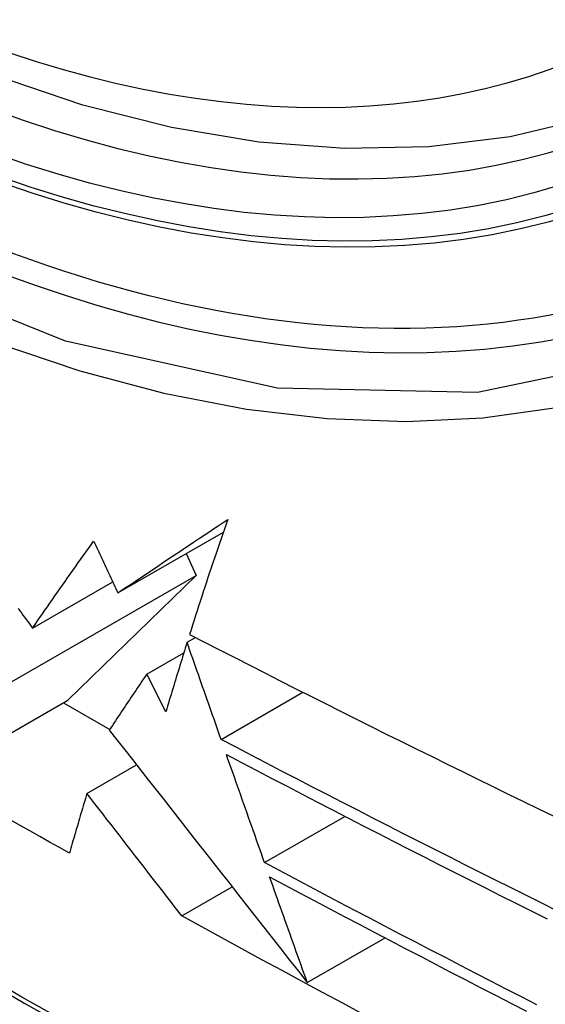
# Model space of a CAD drawing. Header units: inches. Extents: x 290.3 to 341.8, y 108 to 162.
# Tile 23 of 49: x 291.1855 to 291.2738, y 148.3113 to 148.4769. Entities that reach past the tile are written whole.
import ezdxf

# ---------------------------------------------------------------- set-up
doc = ezdxf.new("R2010")
doc.units = ezdxf.units.IN
doc.header["$MEASUREMENT"] = 0
doc.layers.add('Visible Edges(ANSI)', color=7, linetype='Continuous', lineweight=25)
doc.layers.add('Visible Tangent Edges(ANSI)', color=7, linetype='Continuous', lineweight=25)

msp = doc.modelspace()

# ---------------------------------------------------------------- linework, layer by layer
at = {"layer": 'Visible Edges(ANSI)'}
for p, q in [((291.20197, 148.38046), (291.21969, 148.39067)), ((291.21347, 148.38709), (291.21512, 148.38339)), ((291.18331, 148.36507), (291.21512, 148.38339)), ((291.18764, 148.37455), (291.2011, 148.38231)), ((291.21512, 148.38339), (291.19355, 148.36243)), ((291.2136, 148.37216), (291.21501, 148.37297)), ((291.20682, 148.36679), (291.21305, 148.37037)), ((291.21004, 148.36046), (291.20682, 148.36679)), ((291.21931, 148.35583), (291.23306, 148.36375)), ((291.17169, 148.34983), (291.19355, 148.36243)), ((291.19281, 148.362), (291.20061, 148.35751)), ((291.19676, 148.34674), (291.2051, 148.35155)), ((291.22662, 148.3351), (291.24013, 148.34288)), ((291.21269, 148.32617), (291.22116, 148.33105)), ((291.2338, 148.31492), (291.24686, 148.32244))]:
    msp.add_line(p, q, dxfattribs=at)
at = {"layer": 'Visible Edges(ANSI)', "flags": 128}
for points in [[(291.30548, 148.47076), (291.2936, 148.46483), (291.28104, 148.4603), (291.26787, 148.45717), (291.2542, 148.45546), (291.24011, 148.45517), (291.22568, 148.45626), (291.21098, 148.45872), (291.19606, 148.4625), (291.18101, 148.46757), (291.16586, 148.47391), (291.1507, 148.48147), (291.13556, 148.49021), (291.12052, 148.50008), (291.10563, 148.51103), (291.09096, 148.52303), (291.07656, 148.536), (291.0625, 148.5499), (291.04883, 148.56465)], [(291.20197, 148.38046), (291.2027, 148.38096), (291.20344, 148.38146), (291.20418, 148.38195), (291.20493, 148.38245), (291.20567, 148.38296), (291.20642, 148.38346), (291.20718, 148.38396), (291.20793, 148.38447), (291.20869, 148.38498), (291.20945, 148.38549), (291.21022, 148.386), (291.21098, 148.38652), (291.21176, 148.38703), (291.21253, 148.38755), (291.21331, 148.38807), (291.21409, 148.38859), (291.21487, 148.38911), (291.21566, 148.38964), (291.21645, 148.39016), (291.21724, 148.39069), (291.21804, 148.39122), (291.21884, 148.39176), (291.21964, 148.39229), (291.22044, 148.39283)], [(291.22044, 148.39283), (291.22016, 148.39201), (291.21987, 148.39119), (291.21959, 148.39037), (291.21931, 148.38955), (291.21903, 148.38874), (291.21875, 148.38792), (291.21847, 148.38711), (291.2182, 148.3863), (291.21792, 148.38549), (291.21765, 148.38468), (291.21738, 148.38387), (291.21711, 148.38306), (291.21685, 148.38225), (291.21658, 148.38145), (291.21632, 148.38064), (291.21606, 148.37984), (291.2158, 148.37904), (291.21554, 148.37824), (291.21528, 148.37744), (291.21502, 148.37665), (291.21477, 148.37585), (291.21452, 148.37506), (291.21427, 148.37427), (291.21402, 148.37348)], [(291.18764, 148.37455), (291.18805, 148.37514), (291.18846, 148.37574), (291.18887, 148.37634), (291.18929, 148.37694), (291.18971, 148.37754), (291.19012, 148.37814), (291.19055, 148.37874), (291.19097, 148.37935), (291.19139, 148.37995), (291.19182, 148.38056), (291.19224, 148.38117), (291.19267, 148.38178), (291.1931, 148.38239), (291.19353, 148.383), (291.19396, 148.38361), (291.19439, 148.38422), (291.19483, 148.38484), (291.19526, 148.38545), (291.1957, 148.38607), (291.19614, 148.38668), (291.19658, 148.3873), (291.19702, 148.38791), (291.19746, 148.38853), (291.1979, 148.38915)], [(291.1979, 148.38915), (291.19807, 148.38879), (291.19824, 148.38843), (291.19841, 148.38806), (291.19858, 148.3877), (291.19875, 148.38734), (291.19892, 148.38698), (291.19909, 148.38662), (291.19926, 148.38625), (291.19943, 148.38589), (291.1996, 148.38553), (291.19977, 148.38517), (291.19993, 148.38481), (291.2001, 148.38444), (291.20027, 148.38408), (291.20044, 148.38372), (291.20061, 148.38336), (291.20078, 148.383), (291.20095, 148.38263), (291.20112, 148.38227), (291.20129, 148.38191), (291.20146, 148.38155), (291.20163, 148.38119), (291.2018, 148.38083), (291.20197, 148.38046)], [(291.1852, 148.37782), (291.18548, 148.37746), (291.18575, 148.37709), (291.18602, 148.37673), (291.18629, 148.37636), (291.18656, 148.376), (291.18683, 148.37563), (291.1871, 148.37527), (291.18737, 148.37491), (291.18764, 148.37455)], [(291.2136, 148.37216), (291.21345, 148.37167), (291.2133, 148.37118), (291.21314, 148.37069), (291.21299, 148.3702), (291.21284, 148.36971), (291.21269, 148.36922), (291.21254, 148.36873), (291.21239, 148.36824), (291.21224, 148.36775), (291.21209, 148.36726), (291.21194, 148.36677), (291.21179, 148.36628), (291.21164, 148.3658), (291.21149, 148.36531), (291.21135, 148.36482), (291.2112, 148.36434), (291.21105, 148.36385), (291.21091, 148.36337), (291.21076, 148.36288), (291.21061, 148.3624), (291.21047, 148.36191), (291.21032, 148.36143), (291.21018, 148.36095), (291.21004, 148.36046)], [(291.21931, 148.35583), (291.21907, 148.35651), (291.21883, 148.35718), (291.21859, 148.35786), (291.21836, 148.35854), (291.21812, 148.35922), (291.21788, 148.3599), (291.21764, 148.36058), (291.2174, 148.36126), (291.21717, 148.36194), (291.21693, 148.36262), (291.21669, 148.3633), (291.21645, 148.36398), (291.21621, 148.36466), (291.21598, 148.36535), (291.21574, 148.36603), (291.2155, 148.36671), (291.21526, 148.36739), (291.21503, 148.36807), (291.21479, 148.36875), (291.21455, 148.36943), (291.21431, 148.37011), (291.21408, 148.37079), (291.21384, 148.37148), (291.2136, 148.37216)], [(291.21402, 148.37348), (291.21654, 148.37218), (291.21907, 148.37088), (291.2216, 148.36958), (291.22413, 148.36829), (291.22667, 148.36699), (291.22921, 148.3657), (291.23175, 148.36441), (291.2343, 148.36313), (291.23685, 148.36184), (291.2394, 148.36056), (291.24196, 148.35928), (291.24451, 148.358), (291.24707, 148.35673), (291.24963, 148.35546), (291.25219, 148.35419), (291.25475, 148.35293), (291.25731, 148.35166), (291.25987, 148.3504), (291.26243, 148.34915), (291.26499, 148.34789), (291.26755, 148.34664), (291.27011, 148.3454), (291.27267, 148.34415), (291.27522, 148.34291)], [(291.20682, 148.36679), (291.20655, 148.36639), (291.20629, 148.366), (291.20602, 148.3656), (291.20575, 148.36521), (291.20549, 148.36482), (291.20522, 148.36442), (291.20496, 148.36403), (291.2047, 148.36363), (291.20443, 148.36324), (291.20417, 148.36285), (291.20391, 148.36246), (291.20364, 148.36206), (291.20338, 148.36167), (291.20312, 148.36128), (291.20286, 148.36089), (291.2026, 148.3605), (291.20234, 148.36011), (291.20208, 148.35972), (291.20182, 148.35933), (291.20156, 148.35894), (291.2013, 148.35855), (291.20105, 148.35816), (291.20079, 148.35777), (291.20053, 148.35739)], [(291.20053, 148.35739), (291.20182, 148.35574), (291.20312, 148.35408), (291.20442, 148.35242), (291.20574, 148.35074), (291.20706, 148.34905), (291.20839, 148.34736), (291.20972, 148.34565), (291.21107, 148.34394), (291.21242, 148.34221), (291.21378, 148.34047), (291.21515, 148.33873), (291.21653, 148.33697), (291.21791, 148.3352), (291.21931, 148.33341), (291.22072, 148.33162), (291.22213, 148.32981), (291.22355, 148.328), (291.22499, 148.32617), (291.22643, 148.32432), (291.22788, 148.32247), (291.22935, 148.3206), (291.23082, 148.31872), (291.2323, 148.31683), (291.2338, 148.31492)], [(291.27581, 148.32696), (291.27321, 148.32826), (291.27062, 148.32955), (291.26803, 148.33085), (291.26544, 148.33215), (291.26285, 148.33345), (291.26027, 148.33475), (291.25769, 148.33605), (291.25511, 148.33735), (291.25253, 148.33866), (291.24996, 148.33997), (291.24739, 148.34128), (291.24482, 148.34259), (291.24226, 148.3439), (291.2397, 148.34522), (291.23714, 148.34654), (291.23458, 148.34786), (291.23203, 148.34918), (291.22948, 148.3505), (291.22693, 148.35183), (291.22439, 148.35316), (291.22185, 148.35449), (291.21931, 148.35583)], [(291.22662, 148.3351), (291.22635, 148.33586), (291.22608, 148.33661), (291.22582, 148.33737), (291.22555, 148.33812), (291.22528, 148.33888), (291.22501, 148.33964), (291.22475, 148.34039), (291.22448, 148.34115), (291.22421, 148.34191), (291.22394, 148.34267), (291.22368, 148.34342), (291.22341, 148.34418), (291.22314, 148.34494), (291.22287, 148.3457), (291.22261, 148.34646), (291.22234, 148.34721), (291.22207, 148.34797), (291.2218, 148.34873), (291.22154, 148.34949), (291.22127, 148.35025), (291.221, 148.351), (291.22074, 148.35176), (291.22047, 148.35252), (291.2202, 148.35328)], [(291.2202, 148.35328), (291.22275, 148.35194), (291.22529, 148.3506), (291.22784, 148.34927), (291.23039, 148.34794), (291.23294, 148.34661), (291.2355, 148.34528), (291.23805, 148.34396), (291.24062, 148.34263), (291.24318, 148.34131), (291.24574, 148.34), (291.24831, 148.33868), (291.25088, 148.33737), (291.25345, 148.33606), (291.25603, 148.33475), (291.2586, 148.33344), (291.26118, 148.33214), (291.26376, 148.33084), (291.26634, 148.32954), (291.26892, 148.32824), (291.2715, 148.32695), (291.27409, 148.32565)], [(291.19676, 148.34674), (291.19664, 148.34632), (291.19651, 148.3459), (291.19639, 148.34548), (291.19627, 148.34506), (291.19614, 148.34464), (291.19602, 148.34422), (291.19589, 148.3438), (291.19577, 148.34338), (291.19565, 148.34296), (291.19552, 148.34254), (291.1954, 148.34212), (291.19528, 148.3417), (291.19516, 148.34128), (291.19503, 148.34086), (291.19491, 148.34044), (291.19479, 148.34002), (291.19467, 148.33961), (291.19455, 148.33919), (291.19442, 148.33877), (291.1943, 148.33835), (291.19418, 148.33793), (291.19406, 148.33752), (291.19394, 148.3371), (291.19382, 148.33668)], [(291.21269, 148.32617), (291.21206, 148.32698), (291.21143, 148.3278), (291.21079, 148.32862), (291.21014, 148.32945), (291.2095, 148.33029), (291.20885, 148.33113), (291.20819, 148.33198), (291.20753, 148.33283), (291.20687, 148.33368), (291.20621, 148.33454), (291.20554, 148.3354), (291.20487, 148.33627), (291.2042, 148.33713), (291.20352, 148.338), (291.20285, 148.33887), (291.20217, 148.33975), (291.2015, 148.34062), (291.20082, 148.3415), (291.20014, 148.34237), (291.19947, 148.34325), (291.19879, 148.34412), (291.19811, 148.345), (291.19744, 148.34587), (291.19676, 148.34674)], [(291.19382, 148.33668), (291.19216, 148.33762), (291.1905, 148.33855), (291.18884, 148.33949), (291.18718, 148.34043), (291.18553, 148.34137), (291.18388, 148.3423)], [(291.27234, 148.31121), (291.26978, 148.31252), (291.26722, 148.31384), (291.26466, 148.31516), (291.2621, 148.31647), (291.25955, 148.31779), (291.257, 148.31912), (291.25445, 148.32044), (291.25191, 148.32176), (291.24937, 148.32309), (291.24683, 148.32441), (291.2443, 148.32574), (291.24176, 148.32707), (291.23923, 148.32841), (291.23671, 148.32974), (291.23418, 148.33108), (291.23166, 148.33242), (291.22914, 148.33376), (291.22662, 148.3351)], [(291.22746, 148.33273), (291.22998, 148.33138), (291.23251, 148.33003), (291.23504, 148.32869), (291.23757, 148.32735), (291.2401, 148.32601), (291.24263, 148.32467), (291.24517, 148.32334), (291.2477, 148.322), (291.25024, 148.32067), (291.25279, 148.31935), (291.25533, 148.31802), (291.25788, 148.31669), (291.26042, 148.31537), (291.26297, 148.31405), (291.26553, 148.31273), (291.26808, 148.31142), (291.27064, 148.3101)], [(291.2338, 148.31492), (291.23353, 148.31566), (291.23327, 148.3164), (291.233, 148.31714), (291.23274, 148.31788), (291.23248, 148.31862), (291.23221, 148.31936), (291.23195, 148.32011), (291.23168, 148.32085), (291.23142, 148.32159), (291.23116, 148.32233), (291.23089, 148.32307), (291.23063, 148.32382), (291.23036, 148.32456), (291.2301, 148.3253), (291.22983, 148.32604), (291.22957, 148.32679), (291.22931, 148.32753), (291.22904, 148.32827), (291.22878, 148.32901), (291.22852, 148.32976), (291.22825, 148.3305), (291.22799, 148.33124), (291.22773, 148.33198), (291.22746, 148.33273)], [(291.24315, 148.30961), (291.23974, 148.31144), (291.23634, 148.31327), (291.23294, 148.3151), (291.22955, 148.31694), (291.22616, 148.31878), (291.22279, 148.32062), (291.21941, 148.32247), (291.21605, 148.32432), (291.21269, 148.32617)]]:
    msp.add_lwpolyline(points, dxfattribs=at)
at = {"layer": 'Visible Edges(ANSI)'}
msp.add_ellipse((291.14198, 148.73779), major_axis=(0.15718, -0.27294), ratio=0.578093, start_param=2.362013, end_param=7.062765, dxfattribs=at)
msp.add_ellipse((291.1385, 148.73579), major_axis=(0.15963, -0.2772), ratio=0.578093, dxfattribs=at)
at = {"layer": 'Visible Tangent Edges(ANSI)', "flags": 128}
for points in [[(291.38694, 148.59185), (291.38413, 148.55047), (291.37582, 148.51323), (291.36214, 148.48092), (291.34347, 148.45429), (291.32027, 148.43401), (291.29307, 148.42057), (291.26238, 148.41414), (291.2288, 148.41488), (291.19319, 148.42277), (291.15631, 148.43763), (291.11897, 148.45917), (291.08213, 148.48681), (291.04645, 148.52007), (291.01282, 148.55813), (290.98205, 148.60004)], [(290.99879, 148.57103), (291.01126, 148.55499), (291.02417, 148.53953), (291.03748, 148.52472), (291.05114, 148.5106), (291.06509, 148.49724), (291.07927, 148.48471), (291.09363, 148.47303), (291.10813, 148.46223), (291.12273, 148.45236), (291.13739, 148.44342), (291.15208, 148.43546), (291.16671, 148.42852), (291.18121, 148.42263), (291.19555, 148.4178), (291.20968, 148.41404), (291.22356, 148.41136), (291.23716, 148.40977), (291.25041, 148.40928), (291.26328, 148.4099), (291.27568, 148.41161), (291.2876, 148.41439), (291.299, 148.41825)], [(291.40382, 148.21914), (291.38006, 148.22612), (291.35614, 148.23396), (291.33208, 148.24265), (291.30791, 148.2522), (291.28361, 148.2626), (291.25923, 148.27384), (291.23479, 148.2859), (291.21031, 148.29878), (291.18583, 148.31247), (291.16133, 148.32695), (291.13683, 148.34224), (291.11232, 148.35833), (291.08784, 148.37521), (291.06341, 148.39286), (291.03907, 148.41126), (291.01485, 148.43038), (290.99078, 148.4502), (290.96688, 148.4707), (290.94319, 148.49184), (290.91973, 148.5136), (290.89651, 148.53596)], [(290.89633, 148.53516), (290.91961, 148.51278), (290.94314, 148.49099), (290.9669, 148.46983), (290.99086, 148.44932), (291.01499, 148.42948), (291.03927, 148.41035), (291.06366, 148.39194), (291.08814, 148.37428), (291.11268, 148.35738), (291.13724, 148.34126), (291.1618, 148.32595), (291.18636, 148.31143), (291.21091, 148.29771), (291.23545, 148.28478), (291.25996, 148.27267), (291.28442, 148.26137), (291.3088, 148.25091), (291.33306, 148.24129), (291.3572, 148.23253), (291.38122, 148.22461), (291.40508, 148.21755)]]:
    msp.add_lwpolyline(points, dxfattribs=at)
at = {"layer": 'Visible Tangent Edges(ANSI)'}
for centre, major_axis, start_param, end_param in [((291.14099, 148.73722), (-0.17285, 0.30015), 5.049711, 10.658253), ((291.14094, 148.73719), (0.1503, -0.261), 4.099688, 6.899754)]:
    msp.add_ellipse(centre, major_axis=major_axis, ratio=0.578093, start_param=start_param, end_param=end_param, dxfattribs=at)
for centre, major_axis in [((291.14158, 148.73756), (-0.17078, 0.29656)), ((291.13861, 148.73585), (0.16238, -0.28198)), ((291.1385, 148.73579), (-0.16178, 0.28094))]:
    msp.add_ellipse(centre, major_axis=major_axis, ratio=0.578093, dxfattribs=at)

doc.saveas('drawing.dxf')
